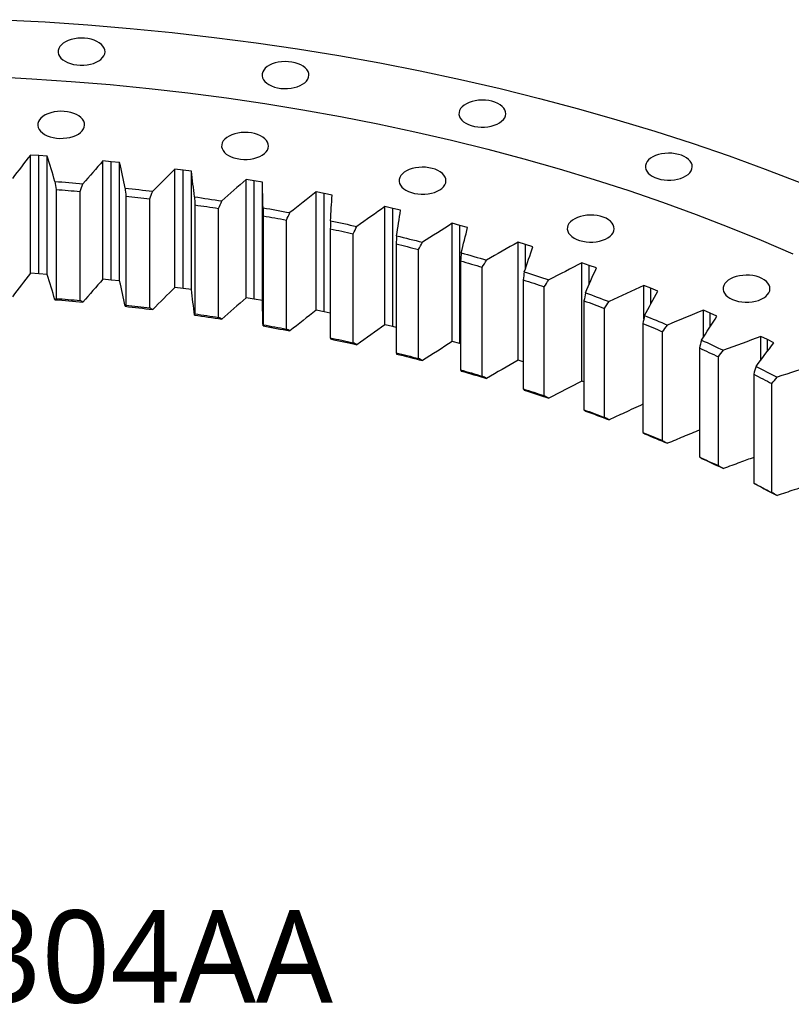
# Model space of a CAD drawing. Header units: millimetres. Extents: x -236 to 12913, y 25865 to 35735.
# Tile 9 of 10: x 8058 to 8601, y 31019 to 31712. Entities that reach past the tile are written whole.
import ezdxf

# ---------------------------------------------------------------- set-up
doc = ezdxf.new("R2010")
doc.units = ezdxf.units.MM
doc.header["$LTSCALE"] = 50

msp = doc.modelspace()

# ---------------------------------------------------------------- linework, layer by layer
at = {"lineweight": 25}
for p, q in [((8071.3, 31616.5), (8065.37, 31616.9)), ((8065.37, 31533.61), (8065.37, 31616.9)), ((8077.22, 31616.08), (8071.3, 31616.5)), ((8071.3, 31533.21), (8071.3, 31616.5)), ((8077.22, 31532.79), (8077.22, 31616.08)), ((8122.38, 31612.15), (8116.5, 31612.73)), ((8116.5, 31529.44), (8116.5, 31612.73)), ((8128.26, 31611.55), (8122.38, 31612.15)), ((8122.38, 31528.86), (8122.38, 31612.15)), ((8128.26, 31528.26), (8128.26, 31611.55)), ((8172.99, 31606.24), (8167.17, 31607)), ((8167.17, 31523.71), (8167.17, 31607)), ((8178.8, 31605.45), (8172.99, 31606.24)), ((8172.99, 31522.95), (8172.99, 31606.24)), ((8178.8, 31522.17), (8178.8, 31605.45)), ((8222.98, 31598.78), (8217.24, 31599.72)), ((8217.24, 31516.43), (8217.24, 31599.72)), ((8228.71, 31597.82), (8222.98, 31598.78)), ((8222.98, 31515.49), (8222.98, 31598.78)), ((8228.71, 31514.53), (8228.71, 31597.82)), ((8083.46, 31592.64), (8083.46, 31515.89)), ((8100.44, 31514.44), (8100.44, 31591.2)), ((8132.63, 31587.95), (8132.63, 31511.2)), ((8272.21, 31589.79), (8266.56, 31590.91)), ((8266.56, 31507.62), (8266.56, 31590.91)), ((8277.85, 31588.66), (8272.21, 31589.79)), ((8272.21, 31506.51), (8272.21, 31589.79)), ((8149.45, 31509.23), (8149.45, 31585.99)), ((8181.29, 31581.75), (8181.29, 31505)), ((8320.55, 31579.31), (8315.01, 31580.6)), ((8315.01, 31497.31), (8315.01, 31580.6)), ((8197.9, 31502.52), (8197.9, 31579.27)), ((8229.32, 31574.07), (8229.32, 31497.31)), ((8326.07, 31578), (8320.55, 31579.31)), ((8320.55, 31496.02), (8320.55, 31579.31)), ((8245.67, 31494.33), (8245.67, 31571.08)), ((8367.85, 31567.35), (8362.43, 31568.81)), ((8362.43, 31485.52), (8362.43, 31568.81)), ((8373.24, 31565.88), (8367.85, 31567.35)), ((8367.85, 31484.07), (8367.85, 31567.35)), ((8276.56, 31564.92), (8276.56, 31488.17)), ((8292.62, 31484.68), (8292.62, 31561.44)), ((8322.9, 31554.33), (8322.9, 31477.58)), ((8413.98, 31553.96), (8408.71, 31555.58)), ((8408.71, 31472.3), (8408.71, 31555.58)), ((8419.23, 31552.33), (8413.98, 31553.96)), ((8413.98, 31537.07), (8413.98, 31553.96)), ((8338.62, 31473.61), (8338.62, 31550.36)), ((8368.19, 31542.34), (8368.19, 31465.58)), ((8383.52, 31461.13), (8383.52, 31537.89)), ((8458.81, 31539.18), (8453.69, 31540.95)), ((8453.69, 31457.67), (8453.69, 31540.95)), ((8463.9, 31537.38), (8458.81, 31539.18)), ((8458.81, 31525.85), (8458.81, 31539.18)), ((8071.3, 31533.21), (8065.37, 31533.61)), ((8077.22, 31532.79), (8071.3, 31533.21)), ((8122.38, 31528.86), (8116.5, 31529.44)), ((8128.26, 31528.26), (8122.38, 31528.86)), ((8412.32, 31528.97), (8412.32, 31452.21)), ((8427.21, 31447.3), (8427.21, 31524.05)), ((8502.21, 31523.03), (8497.27, 31524.96)), ((8497.27, 31501.43), (8497.27, 31524.96)), ((8172.99, 31522.95), (8167.17, 31523.71)), ((8178.8, 31522.17), (8172.99, 31522.95)), ((8507.13, 31521.08), (8502.21, 31523.03)), ((8502.21, 31511.99), (8502.21, 31523.03)), ((8222.98, 31515.49), (8217.24, 31516.43)), ((8228.71, 31514.53), (8222.98, 31515.49)), ((8455.15, 31514.26), (8455.15, 31437.5)), ((8272.21, 31506.51), (8266.56, 31507.62)), ((8276.56, 31505.63), (8272.21, 31506.51)), ((8469.57, 31432.14), (8469.57, 31508.89)), ((8544.06, 31505.57), (8539.31, 31507.66)), ((8539.31, 31488.74), (8539.31, 31507.66)), ((8548.79, 31503.47), (8544.06, 31505.57)), ((8544.06, 31496.13), (8544.06, 31505.57)), ((8320.55, 31496.02), (8315.01, 31497.31)), ((8496.56, 31498.26), (8496.56, 31421.5)), ((8322.9, 31495.46), (8320.55, 31496.02)), ((8510.47, 31415.7), (8510.47, 31492.46)), ((8367.85, 31484.07), (8362.43, 31485.52)), ((8368.19, 31483.97), (8367.85, 31484.07)), ((8584.25, 31486.86), (8579.69, 31489.08)), ((8579.69, 31472.52), (8579.69, 31489.08)), ((8588.78, 31484.61), (8584.25, 31486.86)), ((8584.25, 31478.59), (8584.25, 31486.86)), ((8536.44, 31481), (8536.44, 31404.25)), ((8412.32, 31471.19), (8408.71, 31472.3)), ((8549.79, 31398.03), (8549.79, 31474.79)), ((8574.67, 31462.55), (8574.67, 31385.8)), ((8455.15, 31457.16), (8453.69, 31457.67)), ((8587.43, 31379.18), (8587.43, 31455.93))]:
    msp.add_line(p, q, dxfattribs=at)
at = {"lineweight": 25, "flags": 128}
for points in [[(8045.77, 31712.21), (8075.8, 31710.61), (8105.75, 31708.57), (8135.6, 31706.07), (8165.32, 31703.12), (8194.9, 31699.72), (8224.32, 31695.88), (8253.55, 31691.6), (8282.57, 31686.87), (8311.37, 31681.71), (8339.93, 31676.11), (8368.23, 31670.08), (8396.24, 31663.63), (8423.95, 31656.76), (8451.34, 31649.47), (8478.38, 31641.77), (8505.07, 31633.66), (8531.39, 31625.16), (8557.31, 31616.26), (8582.81, 31606.97), (8607.89, 31597.29)], [(8089.78, 31682.94), (8091.6, 31682.03), (8093.63, 31681.29), (8095.83, 31680.72), (8098.15, 31680.34), (8100.54, 31680.17), (8102.95, 31680.19), (8105.33, 31680.42), (8107.62, 31680.85), (8109.78, 31681.46), (8111.77, 31682.25), (8113.53, 31683.19), (8115.04, 31684.28), (8116.26, 31685.48), (8117.16, 31686.77), (8117.72, 31688.12), (8117.94, 31689.5), (8117.81, 31690.89), (8117.33, 31692.26), (8116.51, 31693.56), (8115.37, 31694.79), (8113.93, 31695.9), (8112.23, 31696.89), (8110.3, 31697.72), (8108.18, 31698.38), (8105.91, 31698.85), (8103.55, 31699.13), (8101.14, 31699.2), (8098.75, 31699.08), (8096.4, 31698.75), (8094.17, 31698.23), (8092.09, 31697.53), (8090.21, 31696.66), (8088.57, 31695.64), (8087.21, 31694.49), (8086.14, 31693.24), (8085.41, 31691.92), (8085.01, 31690.55), (8084.97, 31689.16), (8085.28, 31687.78), (8085.93, 31686.44), (8086.91, 31685.17), (8088.2, 31684), (8089.78, 31682.94)], [(8233.34, 31666.46), (8235.16, 31665.55), (8237.19, 31664.8), (8239.39, 31664.24), (8241.71, 31663.86), (8244.1, 31663.68), (8246.51, 31663.71), (8248.89, 31663.94), (8251.18, 31664.36), (8253.34, 31664.97), (8255.33, 31665.76), (8257.09, 31666.71), (8258.6, 31667.79), (8259.81, 31668.99), (8260.72, 31670.28), (8261.28, 31671.63), (8261.5, 31673.02), (8261.37, 31674.41), (8260.89, 31675.77), (8260.07, 31677.08), (8258.93, 31678.3), (8257.49, 31679.42), (8255.79, 31680.4), (8253.86, 31681.23), (8251.74, 31681.89), (8249.47, 31682.36), (8247.11, 31682.64), (8244.7, 31682.72), (8242.31, 31682.59), (8239.96, 31682.26), (8237.73, 31681.74), (8235.65, 31681.04), (8233.77, 31680.17), (8232.13, 31679.15), (8230.77, 31678.01), (8229.7, 31676.76), (8228.97, 31675.43), (8228.57, 31674.06), (8228.53, 31672.67), (8228.84, 31671.29), (8229.49, 31669.95), (8230.47, 31668.68), (8231.76, 31667.51), (8233.34, 31666.46)], [(8038.75, 31672.13), (8066.45, 31670.66), (8094.07, 31668.77), (8121.6, 31666.47), (8149.01, 31663.75), (8176.29, 31660.62), (8203.42, 31657.07), (8230.38, 31653.12), (8257.15, 31648.76), (8283.72, 31644), (8310.06, 31638.84), (8336.15, 31633.28), (8361.99, 31627.33), (8387.54, 31620.99), (8412.81, 31614.27), (8437.75, 31607.17), (8462.37, 31599.69), (8486.64, 31591.84), (8510.54, 31583.63), (8534.07, 31575.07), (8557.19, 31566.14), (8579.91, 31556.88), (8602.2, 31547.27)], [(8371.94, 31639.3), (8373.77, 31638.39), (8375.8, 31637.64), (8378, 31637.08), (8380.32, 31636.7), (8382.71, 31636.52), (8385.11, 31636.55), (8387.49, 31636.77), (8389.78, 31637.2), (8391.95, 31637.81), (8393.93, 31638.6), (8395.7, 31639.55), (8397.2, 31640.63), (8398.42, 31641.83), (8399.32, 31643.12), (8399.89, 31644.47), (8400.11, 31645.86), (8399.98, 31647.25), (8399.49, 31648.61), (8398.68, 31649.92), (8397.53, 31651.14), (8396.1, 31652.26), (8394.39, 31653.24), (8392.46, 31654.07), (8390.34, 31654.73), (8388.07, 31655.2), (8385.71, 31655.48), (8383.31, 31655.56), (8380.91, 31655.43), (8378.57, 31655.1), (8376.33, 31654.58), (8374.26, 31653.88), (8372.38, 31653.01), (8370.74, 31651.99), (8369.37, 31650.85), (8368.31, 31649.6), (8367.57, 31648.27), (8367.18, 31646.9), (8367.13, 31645.51), (8367.44, 31644.13), (8368.09, 31642.79), (8369.08, 31641.52), (8370.37, 31640.35), (8371.94, 31639.3)], [(8075.42, 31631.42), (8077.24, 31630.51), (8079.28, 31629.76), (8081.48, 31629.19), (8083.8, 31628.82), (8086.18, 31628.64), (8088.59, 31628.67), (8090.97, 31628.89), (8093.26, 31629.32), (8095.42, 31629.93), (8097.41, 31630.72), (8099.17, 31631.67), (8100.68, 31632.75), (8101.9, 31633.95), (8102.8, 31635.24), (8103.37, 31636.59), (8103.59, 31637.98), (8103.45, 31639.37), (8102.97, 31640.73), (8102.15, 31642.04), (8101.01, 31643.26), (8099.58, 31644.38), (8097.87, 31645.36), (8095.94, 31646.19), (8093.82, 31646.85), (8091.55, 31647.32), (8089.19, 31647.6), (8086.79, 31647.68), (8084.39, 31647.55), (8082.05, 31647.22), (8079.81, 31646.7), (8077.73, 31646), (8075.85, 31645.13), (8074.21, 31644.11), (8072.85, 31642.96), (8071.79, 31641.72), (8071.05, 31640.39), (8070.66, 31639.02), (8070.61, 31637.63), (8070.92, 31636.25), (8071.57, 31634.91), (8072.55, 31633.64), (8073.85, 31632.47), (8075.42, 31631.42)], [(8204.87, 31616.55), (8206.69, 31615.64), (8208.72, 31614.9), (8210.92, 31614.33), (8213.24, 31613.95), (8215.63, 31613.78), (8218.04, 31613.8), (8220.42, 31614.03), (8222.71, 31614.45), (8224.87, 31615.07), (8226.86, 31615.86), (8228.62, 31616.8), (8230.13, 31617.89), (8231.34, 31619.09), (8232.25, 31620.38), (8232.81, 31621.73), (8233.03, 31623.11), (8232.9, 31624.5), (8232.42, 31625.86), (8231.6, 31627.17), (8230.46, 31628.4), (8229.02, 31629.51), (8227.32, 31630.5), (8225.39, 31631.33), (8223.26, 31631.98), (8221, 31632.46), (8218.64, 31632.73), (8216.23, 31632.81), (8213.84, 31632.68), (8211.49, 31632.36), (8209.26, 31631.84), (8207.18, 31631.13), (8205.3, 31630.26), (8203.66, 31629.25), (8202.3, 31628.1), (8201.23, 31626.85), (8200.5, 31625.53), (8200.1, 31624.16), (8200.06, 31622.77), (8200.37, 31621.39), (8201.02, 31620.05), (8202, 31618.78), (8203.29, 31617.6), (8204.87, 31616.55)], [(8503.22, 31601.92), (8505.04, 31601.02), (8507.08, 31600.27), (8509.28, 31599.7), (8511.59, 31599.33), (8513.98, 31599.15), (8516.39, 31599.17), (8518.77, 31599.4), (8521.06, 31599.83), (8523.22, 31600.44), (8525.21, 31601.23), (8526.97, 31602.17), (8528.48, 31603.26), (8529.7, 31604.46), (8530.6, 31605.75), (8531.16, 31607.1), (8531.38, 31608.49), (8531.25, 31609.87), (8530.77, 31611.24), (8529.95, 31612.54), (8528.81, 31613.77), (8527.37, 31614.89), (8525.67, 31615.87), (8523.74, 31616.7), (8521.62, 31617.36), (8519.35, 31617.83), (8516.99, 31618.11), (8514.59, 31618.18), (8512.19, 31618.06), (8509.85, 31617.73), (8507.61, 31617.21), (8505.53, 31616.51), (8503.65, 31615.64), (8502.01, 31614.62), (8500.65, 31613.47), (8499.59, 31612.22), (8498.85, 31610.9), (8498.46, 31609.53), (8498.41, 31608.14), (8498.72, 31606.76), (8499.37, 31605.42), (8500.35, 31604.15), (8501.65, 31602.98), (8503.22, 31601.92)], [(8329.85, 31592.06), (8331.67, 31591.15), (8333.7, 31590.41), (8335.9, 31589.84), (8338.22, 31589.46), (8340.61, 31589.29), (8343.02, 31589.31), (8345.4, 31589.54), (8347.69, 31589.96), (8349.85, 31590.58), (8351.84, 31591.36), (8353.6, 31592.31), (8355.11, 31593.4), (8356.32, 31594.6), (8357.23, 31595.89), (8357.79, 31597.24), (8358.01, 31598.62), (8357.88, 31600.01), (8357.4, 31601.37), (8356.58, 31602.68), (8355.44, 31603.91), (8354, 31605.02), (8352.3, 31606.01), (8350.37, 31606.83), (8348.24, 31607.49), (8345.98, 31607.97), (8343.62, 31608.24), (8341.21, 31608.32), (8338.81, 31608.19), (8336.47, 31607.87), (8334.24, 31607.35), (8332.16, 31606.64), (8330.28, 31605.77), (8328.64, 31604.75), (8327.28, 31603.61), (8326.21, 31602.36), (8325.48, 31601.04), (8325.08, 31599.66), (8325.04, 31598.27), (8325.35, 31596.9), (8326, 31595.56), (8326.98, 31594.29), (8328.27, 31593.11), (8329.85, 31592.06)], [(8082.72, 31598.3), (8085.18, 31598.1), (8087.63, 31597.91), (8090.09, 31597.7), (8092.54, 31597.49), (8094.99, 31597.28), (8097.44, 31597.07), (8099.89, 31596.85), (8102.34, 31596.63)], [(8132.11, 31593.63), (8134.54, 31593.36), (8136.98, 31593.08), (8139.41, 31592.8), (8141.84, 31592.52), (8144.27, 31592.23), (8146.7, 31591.94), (8149.12, 31591.65), (8151.55, 31591.35)], [(8083.46, 31592.64), (8085.59, 31592.47), (8087.71, 31592.3), (8089.83, 31592.12), (8091.96, 31591.94), (8094.08, 31591.76), (8096.2, 31591.58), (8098.32, 31591.39), (8100.44, 31591.2)], [(8132.63, 31587.95), (8134.74, 31587.71), (8136.84, 31587.48), (8138.94, 31587.23), (8141.05, 31586.99), (8143.15, 31586.74), (8145.25, 31586.49), (8147.35, 31586.24), (8149.45, 31585.99)], [(8180.99, 31587.44), (8183.4, 31587.1), (8185.8, 31586.75), (8188.21, 31586.39), (8190.61, 31586.04), (8193.01, 31585.68), (8195.41, 31585.31), (8197.8, 31584.95), (8200.2, 31584.58)], [(8181.29, 31581.75), (8183.37, 31581.45), (8185.45, 31581.15), (8187.53, 31580.84), (8189.61, 31580.54), (8191.68, 31580.22), (8193.76, 31579.91), (8195.83, 31579.59), (8197.9, 31579.27)], [(8229.24, 31579.76), (8231.61, 31579.34), (8233.98, 31578.92), (8236.35, 31578.5), (8238.71, 31578.07), (8241.08, 31577.63), (8243.44, 31577.2), (8245.8, 31576.76), (8248.15, 31576.31)], [(8229.32, 31574.07), (8231.37, 31573.71), (8233.42, 31573.34), (8235.46, 31572.97), (8237.51, 31572.6), (8239.55, 31572.22), (8241.59, 31571.85), (8243.64, 31571.47), (8245.67, 31571.08)], [(8448.22, 31558.36), (8450.04, 31557.45), (8452.08, 31556.71), (8454.28, 31556.14), (8456.59, 31555.76), (8458.98, 31555.59), (8461.39, 31555.61), (8463.77, 31555.84), (8466.06, 31556.26), (8468.22, 31556.88), (8470.21, 31557.67), (8471.97, 31558.61), (8473.48, 31559.7), (8474.7, 31560.9), (8475.6, 31562.19), (8476.16, 31563.54), (8476.38, 31564.92), (8476.25, 31566.31), (8475.77, 31567.67), (8474.95, 31568.98), (8473.81, 31570.21), (8472.37, 31571.32), (8470.67, 31572.31), (8468.74, 31573.14), (8466.62, 31573.79), (8464.35, 31574.27), (8461.99, 31574.54), (8459.59, 31574.62), (8457.19, 31574.49), (8454.85, 31574.17), (8452.61, 31573.65), (8450.53, 31572.94), (8448.65, 31572.07), (8447.01, 31571.06), (8445.65, 31569.91), (8444.59, 31568.66), (8443.85, 31567.34), (8443.46, 31565.97), (8443.41, 31564.58), (8443.72, 31563.2), (8444.37, 31561.86), (8445.35, 31560.59), (8446.65, 31559.41), (8448.22, 31558.36)], [(8276.71, 31570.61), (8279.04, 31570.12), (8281.37, 31569.63), (8283.69, 31569.13), (8286.01, 31568.63), (8288.33, 31568.12), (8290.65, 31567.61), (8292.97, 31567.1), (8295.28, 31566.59)], [(8276.56, 31564.92), (8278.58, 31564.49), (8280.59, 31564.07), (8282.6, 31563.63), (8284.61, 31563.2), (8286.61, 31562.76), (8288.62, 31562.32), (8290.62, 31561.88), (8292.62, 31561.44)], [(8323.27, 31560.02), (8325.55, 31559.46), (8327.83, 31558.89), (8330.1, 31558.32), (8332.38, 31557.75), (8334.65, 31557.17), (8336.92, 31556.59), (8339.18, 31556.01), (8341.44, 31555.43)], [(8322.9, 31554.33), (8324.87, 31553.85), (8326.84, 31553.36), (8328.81, 31552.86), (8330.77, 31552.37), (8332.74, 31551.87), (8334.7, 31551.37), (8336.66, 31550.87), (8338.62, 31550.36)], [(8368.79, 31548.01), (8371.01, 31547.38), (8373.24, 31546.74), (8375.46, 31546.1), (8377.67, 31545.46), (8379.89, 31544.82), (8382.1, 31544.17), (8384.3, 31543.52), (8386.51, 31542.86)], [(8368.19, 31542.34), (8370.12, 31541.79), (8372.04, 31541.24), (8373.96, 31540.69), (8375.88, 31540.13), (8377.79, 31539.58), (8379.7, 31539.02), (8381.61, 31538.45), (8383.52, 31537.89)], [(8413.13, 31534.61), (8415.3, 31533.92), (8417.46, 31533.21), (8419.62, 31532.51), (8421.77, 31531.8), (8423.92, 31531.09), (8426.07, 31530.37), (8428.21, 31529.65), (8430.36, 31528.93)], [(8557.96, 31516.03), (8559.78, 31515.12), (8561.82, 31514.38), (8564.02, 31513.81), (8566.33, 31513.43), (8568.72, 31513.26), (8571.13, 31513.28), (8573.51, 31513.51), (8575.8, 31513.93), (8577.96, 31514.55), (8579.95, 31515.34), (8581.71, 31516.28), (8583.22, 31517.37), (8584.44, 31518.57), (8585.34, 31519.86), (8585.9, 31521.21), (8586.12, 31522.59), (8585.99, 31523.98), (8585.51, 31525.34), (8584.69, 31526.65), (8583.55, 31527.88), (8582.12, 31528.99), (8580.41, 31529.98), (8578.48, 31530.81), (8576.36, 31531.46), (8574.09, 31531.94), (8571.73, 31532.21), (8569.33, 31532.29), (8566.93, 31532.16), (8564.59, 31531.84), (8562.35, 31531.32), (8560.27, 31530.61), (8558.39, 31529.74), (8556.75, 31528.73), (8555.39, 31527.58), (8554.33, 31526.33), (8553.59, 31525.01), (8553.2, 31523.64), (8553.15, 31522.25), (8553.46, 31520.87), (8554.11, 31519.53), (8555.09, 31518.26), (8556.39, 31517.08), (8557.96, 31516.03)], [(8412.32, 31528.97), (8414.19, 31528.36), (8416.06, 31527.75), (8417.92, 31527.14), (8419.79, 31526.53), (8421.65, 31525.91), (8423.5, 31525.3), (8425.36, 31524.68), (8427.21, 31524.05)], [(8456.18, 31519.88), (8458.28, 31519.11), (8460.37, 31518.35), (8462.46, 31517.58), (8464.55, 31516.8), (8466.63, 31516.03), (8468.71, 31515.25), (8470.78, 31514.46), (8472.85, 31513.68)], [(8082.72, 31515.01), (8085.18, 31514.82), (8087.63, 31514.62), (8090.09, 31514.41), (8092.54, 31514.21), (8094.99, 31514), (8097.44, 31513.78), (8099.89, 31513.56), (8102.34, 31513.34)], [(8083.46, 31515.89), (8085.59, 31515.72), (8087.71, 31515.55), (8089.83, 31515.37), (8091.96, 31515.19), (8094.08, 31515.01), (8096.2, 31514.82), (8098.32, 31514.63), (8100.44, 31514.44)], [(8132.11, 31510.34), (8134.54, 31510.07), (8136.98, 31509.79), (8139.41, 31509.51), (8141.84, 31509.23), (8144.27, 31508.95), (8146.7, 31508.66), (8149.12, 31508.36), (8151.55, 31508.07)], [(8132.63, 31511.2), (8134.74, 31510.96), (8136.84, 31510.72), (8138.94, 31510.48), (8141.05, 31510.24), (8143.15, 31509.99), (8145.25, 31509.74), (8147.35, 31509.49), (8149.45, 31509.23)], [(8455.15, 31514.26), (8456.96, 31513.6), (8458.77, 31512.93), (8460.58, 31512.27), (8462.38, 31511.6), (8464.18, 31510.92), (8465.98, 31510.25), (8467.78, 31509.57), (8469.57, 31508.89)], [(8180.99, 31504.15), (8183.4, 31503.81), (8185.8, 31503.46), (8188.21, 31503.11), (8190.61, 31502.75), (8193.01, 31502.39), (8195.41, 31502.03), (8197.8, 31501.66), (8200.2, 31501.29)], [(8181.29, 31505), (8183.37, 31504.7), (8185.45, 31504.39), (8187.53, 31504.09), (8189.61, 31503.78), (8191.68, 31503.47), (8193.76, 31503.16), (8195.83, 31502.84), (8197.9, 31502.52)], [(8497.81, 31503.84), (8499.83, 31503.01), (8501.85, 31502.18), (8503.87, 31501.35), (8505.88, 31500.51), (8507.89, 31499.67), (8509.89, 31498.83), (8511.89, 31497.98), (8513.89, 31497.14)], [(8229.24, 31496.48), (8231.61, 31496.06), (8233.98, 31495.63), (8236.35, 31495.21), (8238.71, 31494.78), (8241.08, 31494.35), (8243.44, 31493.91), (8245.8, 31493.47), (8248.15, 31493.02)], [(8229.32, 31497.31), (8231.37, 31496.95), (8233.42, 31496.58), (8235.46, 31496.21), (8237.51, 31495.84), (8239.55, 31495.47), (8241.59, 31495.09), (8243.64, 31494.71), (8245.67, 31494.33)], [(8496.56, 31498.26), (8498.31, 31497.54), (8500.05, 31496.82), (8501.8, 31496.1), (8503.54, 31495.37), (8505.27, 31494.65), (8507.01, 31493.92), (8508.74, 31493.19), (8510.47, 31492.46)], [(8276.56, 31488.17), (8278.58, 31487.74), (8280.59, 31487.31), (8282.6, 31486.88), (8284.61, 31486.44), (8286.61, 31486.01), (8288.62, 31485.57), (8290.62, 31485.13), (8292.62, 31484.68)], [(8276.71, 31487.33), (8279.04, 31486.83), (8281.37, 31486.34), (8283.69, 31485.84), (8286.01, 31485.34), (8288.33, 31484.84), (8290.65, 31484.33), (8292.97, 31483.81), (8295.28, 31483.3)], [(8537.9, 31486.55), (8539.84, 31485.66), (8541.78, 31484.77), (8543.72, 31483.87), (8545.65, 31482.98), (8547.58, 31482.08), (8549.5, 31481.17), (8551.42, 31480.27), (8553.34, 31479.36)], [(8322.9, 31477.58), (8324.87, 31477.09), (8326.84, 31476.6), (8328.81, 31476.11), (8330.77, 31475.61), (8332.74, 31475.12), (8334.7, 31474.61), (8336.66, 31474.11), (8338.62, 31473.61)], [(8323.27, 31476.73), (8325.55, 31476.17), (8327.83, 31475.6), (8330.1, 31475.03), (8332.38, 31474.46), (8334.65, 31473.89), (8336.92, 31473.31), (8339.18, 31472.72), (8341.44, 31472.14)], [(8536.44, 31481), (8538.12, 31480.23), (8539.79, 31479.46), (8541.47, 31478.69), (8543.14, 31477.91), (8544.81, 31477.13), (8546.47, 31476.35), (8548.13, 31475.57), (8549.79, 31474.79)], [(8368.19, 31465.58), (8370.12, 31465.03), (8372.04, 31464.48), (8373.96, 31463.93), (8375.88, 31463.38), (8377.79, 31462.82), (8379.7, 31462.26), (8381.61, 31461.7), (8383.52, 31461.13)], [(8368.79, 31464.72), (8371.01, 31464.09), (8373.24, 31463.45), (8375.46, 31462.82), (8377.67, 31462.17), (8379.89, 31461.53), (8382.1, 31460.88), (8384.3, 31460.23), (8386.51, 31459.58)], [(8574.67, 31462.55), (8576.28, 31461.73), (8577.88, 31460.91), (8579.48, 31460.08), (8581.08, 31459.26), (8582.67, 31458.43), (8584.26, 31457.6), (8585.85, 31456.77), (8587.43, 31455.93)], [(8576.34, 31468.05), (8578.2, 31467.1), (8580.05, 31466.15), (8581.9, 31465.2), (8583.75, 31464.24), (8585.59, 31463.28), (8587.43, 31462.32), (8589.26, 31461.36), (8591.09, 31460.39)], [(8412.32, 31452.21), (8414.19, 31451.61), (8416.06, 31451), (8417.92, 31450.39), (8419.79, 31449.77), (8421.65, 31449.16), (8423.5, 31448.54), (8425.36, 31447.92), (8427.21, 31447.3)], [(8413.13, 31451.33), (8415.3, 31450.63), (8417.46, 31449.93), (8419.62, 31449.22), (8421.77, 31448.51), (8423.92, 31447.8), (8426.07, 31447.09), (8428.21, 31446.37), (8430.36, 31445.65)], [(8455.15, 31437.5), (8456.96, 31436.84), (8458.77, 31436.18), (8460.58, 31435.51), (8462.38, 31434.84), (8464.18, 31434.17), (8465.98, 31433.5), (8467.78, 31432.82), (8469.57, 31432.14)], [(8456.18, 31436.59), (8458.28, 31435.83), (8460.37, 31435.06), (8462.46, 31434.29), (8464.55, 31433.52), (8466.63, 31432.74), (8468.71, 31431.96), (8470.78, 31431.18), (8472.85, 31430.39)], [(8496.56, 31421.5), (8498.31, 31420.78), (8500.05, 31420.07), (8501.8, 31419.34), (8503.54, 31418.62), (8505.27, 31417.89), (8507.01, 31417.17), (8508.74, 31416.43), (8510.47, 31415.7)], [(8497.81, 31420.55), (8499.83, 31419.73), (8501.85, 31418.9), (8503.87, 31418.06), (8505.88, 31417.23), (8507.89, 31416.39), (8509.89, 31415.54), (8511.89, 31414.7), (8513.89, 31413.85)], [(8536.44, 31404.25), (8538.12, 31403.48), (8539.79, 31402.71), (8541.47, 31401.93), (8543.14, 31401.16), (8544.81, 31400.38), (8546.47, 31399.6), (8548.13, 31398.82), (8549.79, 31398.03)], [(8537.9, 31403.26), (8539.84, 31402.37), (8541.78, 31401.48), (8543.72, 31400.59), (8545.65, 31399.69), (8547.58, 31398.79), (8549.5, 31397.89), (8551.42, 31396.98), (8553.34, 31396.07)], [(8574.67, 31385.8), (8576.28, 31384.98), (8577.88, 31384.15), (8579.48, 31383.33), (8581.08, 31382.5), (8582.67, 31381.67), (8584.26, 31380.84), (8585.85, 31380.01), (8587.43, 31379.18)], [(8576.34, 31384.76), (8578.2, 31383.81), (8580.05, 31382.86), (8581.9, 31381.91), (8583.75, 31380.95), (8585.59, 31380), (8587.43, 31379.04), (8589.26, 31378.07), (8591.09, 31377.1)]]:
    msp.add_lwpolyline(points, dxfattribs=at)
at = {"lineweight": 25}
for points in [[(8065.37, 31616.9), (8061.17, 31611.4), (8056.95, 31605.89), (8052.72, 31600.39)], [(8082.72, 31598.3), (8080.88, 31604.23), (8079.04, 31610.16), (8077.22, 31616.08)], [(8116.5, 31612.73), (8111.79, 31607.37), (8107.08, 31602), (8102.34, 31596.63)], [(8132.11, 31593.63), (8130.81, 31599.6), (8129.53, 31605.58), (8128.26, 31611.55)], [(8167.17, 31607), (8161.98, 31601.79), (8156.77, 31596.57), (8151.55, 31591.35)], [(8180.99, 31587.44), (8180.25, 31593.45), (8179.52, 31599.45), (8178.8, 31605.45)], [(8082.72, 31598.3), (8082.97, 31596.41), (8083.22, 31594.53), (8083.46, 31592.64)], [(8100.44, 31591.2), (8101.07, 31593.01), (8101.71, 31594.82), (8102.34, 31596.63)], [(8132.11, 31593.63), (8132.28, 31591.73), (8132.46, 31589.84), (8132.63, 31587.95)], [(8217.24, 31599.72), (8211.57, 31594.67), (8205.89, 31589.62), (8200.2, 31584.58)], [(8229.24, 31579.76), (8229.05, 31585.79), (8228.88, 31591.8), (8228.71, 31597.82)], [(8149.45, 31585.99), (8150.15, 31587.78), (8150.85, 31589.57), (8151.55, 31591.35)], [(8180.99, 31587.44), (8181.09, 31585.54), (8181.19, 31583.65), (8181.29, 31581.75)], [(8266.56, 31590.91), (8260.44, 31586.04), (8254.31, 31581.18), (8248.15, 31576.31)], [(8276.71, 31570.61), (8277.08, 31576.63), (8277.46, 31582.65), (8277.85, 31588.66)], [(8197.9, 31579.27), (8198.67, 31581.04), (8199.43, 31582.81), (8200.2, 31584.58)], [(8229.24, 31579.76), (8229.27, 31577.86), (8229.29, 31575.97), (8229.32, 31574.07)], [(8315.01, 31580.6), (8308.45, 31575.93), (8301.87, 31571.26), (8295.28, 31566.59)], [(8245.67, 31571.08), (8246.5, 31572.83), (8247.33, 31574.57), (8248.15, 31576.31)], [(8323.27, 31560.02), (8324.19, 31566.02), (8325.13, 31572.01), (8326.07, 31578)], [(8276.71, 31570.61), (8276.66, 31568.72), (8276.61, 31566.82), (8276.56, 31564.92)], [(8292.62, 31561.44), (8293.51, 31563.15), (8294.39, 31564.87), (8295.28, 31566.59)], [(8362.43, 31568.81), (8355.45, 31564.35), (8348.45, 31559.89), (8341.44, 31555.43)], [(8368.79, 31548.01), (8370.26, 31553.97), (8371.75, 31559.93), (8373.24, 31565.88)], [(8323.27, 31560.02), (8323.15, 31558.12), (8323.02, 31556.23), (8322.9, 31554.33)], [(8338.62, 31550.36), (8339.56, 31552.05), (8340.5, 31553.74), (8341.44, 31555.43)], [(8408.71, 31555.58), (8401.32, 31551.34), (8393.92, 31547.1), (8386.51, 31542.86)], [(8413.13, 31534.61), (8415.16, 31540.52), (8417.19, 31546.43), (8419.23, 31552.33)], [(8368.79, 31548.01), (8368.59, 31546.12), (8368.39, 31544.23), (8368.19, 31542.34)], [(8383.52, 31537.89), (8384.52, 31539.55), (8385.51, 31541.2), (8386.51, 31542.86)], [(8453.69, 31540.95), (8445.93, 31536.95), (8438.15, 31532.94), (8430.36, 31528.93)], [(8065.37, 31533.61), (8061.17, 31528.11), (8056.95, 31522.61), (8052.72, 31517.1)], [(8082.72, 31515.01), (8080.88, 31520.94), (8079.04, 31526.87), (8077.22, 31532.79)], [(8413.13, 31534.61), (8412.86, 31532.73), (8412.59, 31530.85), (8412.32, 31528.97)], [(8456.18, 31519.88), (8458.74, 31525.72), (8461.32, 31531.55), (8463.9, 31537.38)], [(8116.5, 31529.44), (8111.79, 31524.08), (8107.08, 31518.71), (8102.34, 31513.34)], [(8132.11, 31510.34), (8130.81, 31516.32), (8129.53, 31522.29), (8128.26, 31528.26)], [(8427.21, 31524.05), (8428.26, 31525.68), (8429.31, 31527.31), (8430.36, 31528.93)], [(8497.27, 31524.96), (8489.14, 31521.2), (8481.01, 31517.44), (8472.85, 31513.68)], [(8167.17, 31523.71), (8161.98, 31518.5), (8156.77, 31513.28), (8151.55, 31508.07)], [(8180.99, 31504.15), (8180.25, 31510.16), (8179.52, 31516.17), (8178.8, 31522.17)], [(8456.18, 31519.88), (8455.84, 31518.01), (8455.49, 31516.13), (8455.15, 31514.26)], [(8497.81, 31503.84), (8500.91, 31509.59), (8504.01, 31515.34), (8507.13, 31521.08)], [(8083.46, 31515.89), (8083.22, 31515.6), (8082.97, 31515.31), (8082.72, 31515.01)], [(8102.34, 31513.34), (8101.71, 31513.71), (8101.07, 31514.08), (8100.44, 31514.44)], [(8132.63, 31511.2), (8132.46, 31510.91), (8132.28, 31510.62), (8132.11, 31510.34)], [(8217.24, 31516.43), (8211.57, 31511.38), (8205.89, 31506.34), (8200.2, 31501.29)], [(8229.24, 31496.48), (8229.05, 31502.5), (8228.88, 31508.52), (8228.71, 31514.53)], [(8469.57, 31508.89), (8470.66, 31510.49), (8471.76, 31512.08), (8472.85, 31513.68)], [(8151.55, 31508.07), (8150.85, 31508.46), (8150.15, 31508.84), (8149.45, 31509.23)], [(8181.29, 31505), (8181.19, 31504.72), (8181.09, 31504.44), (8180.99, 31504.15)], [(8266.56, 31507.62), (8260.44, 31502.76), (8254.31, 31497.89), (8248.15, 31493.02)], [(8497.81, 31503.84), (8497.39, 31501.98), (8496.98, 31500.12), (8496.56, 31498.26)], [(8539.31, 31507.66), (8530.85, 31504.15), (8522.37, 31500.64), (8513.89, 31497.14)], [(8537.9, 31486.55), (8541.52, 31492.2), (8545.16, 31497.84), (8548.79, 31503.47)], [(8200.2, 31501.29), (8199.43, 31501.7), (8198.67, 31502.11), (8197.9, 31502.52)], [(8229.32, 31497.31), (8229.29, 31497.03), (8229.27, 31496.76), (8229.24, 31496.48)], [(8315.01, 31497.31), (8308.45, 31492.64), (8301.87, 31487.97), (8295.28, 31483.3)], [(8510.47, 31492.46), (8511.61, 31494.02), (8512.75, 31495.58), (8513.89, 31497.14)], [(8248.15, 31493.02), (8247.33, 31493.46), (8246.5, 31493.89), (8245.67, 31494.33)], [(8276.56, 31488.17), (8276.61, 31487.89), (8276.66, 31487.61), (8276.71, 31487.33)], [(8295.28, 31483.3), (8294.39, 31483.76), (8293.51, 31484.22), (8292.62, 31484.68)], [(8362.43, 31485.52), (8355.45, 31481.06), (8348.45, 31476.6), (8341.44, 31472.14)], [(8537.9, 31486.55), (8537.41, 31484.7), (8536.93, 31482.85), (8536.44, 31481)], [(8579.69, 31489.08), (8570.92, 31485.84), (8562.14, 31482.6), (8553.34, 31479.36)], [(8576.34, 31468.05), (8580.48, 31473.58), (8584.63, 31479.1), (8588.78, 31484.61)], [(8322.9, 31477.58), (8323.02, 31477.3), (8323.15, 31477.01), (8323.27, 31476.73)], [(8549.79, 31474.79), (8550.97, 31476.31), (8552.15, 31477.83), (8553.34, 31479.36)], [(8341.44, 31472.14), (8340.5, 31472.63), (8339.56, 31473.12), (8338.62, 31473.61)], [(8408.71, 31472.3), (8401.32, 31468.06), (8393.92, 31463.82), (8386.51, 31459.58)], [(8618.3, 31469.29), (8609.25, 31466.32), (8600.18, 31463.36), (8591.09, 31460.39)], [(8368.19, 31465.58), (8368.39, 31465.29), (8368.59, 31465.01), (8368.79, 31464.72)], [(8576.34, 31468.05), (8575.78, 31466.21), (8575.23, 31464.38), (8574.67, 31462.55)], [(8386.51, 31459.58), (8385.51, 31460.09), (8384.52, 31460.61), (8383.52, 31461.13)], [(8453.69, 31457.67), (8445.93, 31453.66), (8438.15, 31449.65), (8430.36, 31445.65)], [(8587.43, 31455.93), (8588.65, 31457.42), (8589.87, 31458.9), (8591.09, 31460.39)], [(8412.32, 31452.21), (8412.59, 31451.92), (8412.86, 31451.62), (8413.13, 31451.33)], [(8430.36, 31445.65), (8429.31, 31446.2), (8428.26, 31446.75), (8427.21, 31447.3)], [(8455.15, 31437.5), (8455.49, 31437.2), (8455.84, 31436.9), (8456.18, 31436.59)], [(8472.85, 31430.39), (8471.76, 31430.97), (8470.66, 31431.56), (8469.57, 31432.14)], [(8496.56, 31421.5), (8496.98, 31421.19), (8497.39, 31420.87), (8497.81, 31420.55)], [(8513.89, 31413.85), (8512.75, 31414.47), (8511.61, 31415.08), (8510.47, 31415.7)], [(8536.44, 31404.25), (8536.93, 31403.92), (8537.41, 31403.59), (8537.9, 31403.26)], [(8553.34, 31396.07), (8552.15, 31396.72), (8550.97, 31397.38), (8549.79, 31398.03)], [(8574.67, 31385.8), (8575.23, 31385.45), (8575.78, 31385.11), (8576.34, 31384.76)], [(8591.09, 31377.1), (8589.87, 31377.8), (8588.65, 31378.49), (8587.43, 31379.18)]]:
    msp.add_open_spline(points, degree=3, dxfattribs=at)
for points, knots in [([(8496.56, 31441.35), (8492.24, 31439.35), (8484.35, 31435.69), (8476.44, 31432.04), (8472.85, 31430.39)], [0, 0, 0, 0, 0.546609, 1, 1, 1, 1]), ([(8536.44, 31423.18), (8532.65, 31421.61), (8525.14, 31418.5), (8517.62, 31415.39), (8513.89, 31413.85)], [0, 0, 0, 0, 0.503752, 1, 1, 1, 1]), ([(8574.67, 31403.94), (8571.43, 31402.74), (8564.32, 31400.12), (8557.21, 31397.49), (8553.34, 31396.07)], [0, 0, 0, 0, 0.456129, 1, 1, 1, 1]), ([(8611.15, 31383.66), (8608.46, 31382.78), (8601.77, 31380.59), (8595.09, 31378.41), (8591.09, 31377.1)], [0, 0, 0, 0, 0.402579, 1, 1, 1, 1])]:
    msp.add_open_spline(points, degree=3, knots=knots, dxfattribs=at)

# ---------------------------------------------------------------- texts
at = {"insert": (7624.74, 31084.91), "char_height": 65, "width": 374.0218, "attachment_point": 1}
msp.add_mtext('{\\fYu Gothic Medium|b0|i0|c0|p0;\\C253;B2240-1-2304AA}', dxfattribs=at)

doc.saveas('drawing.dxf')
